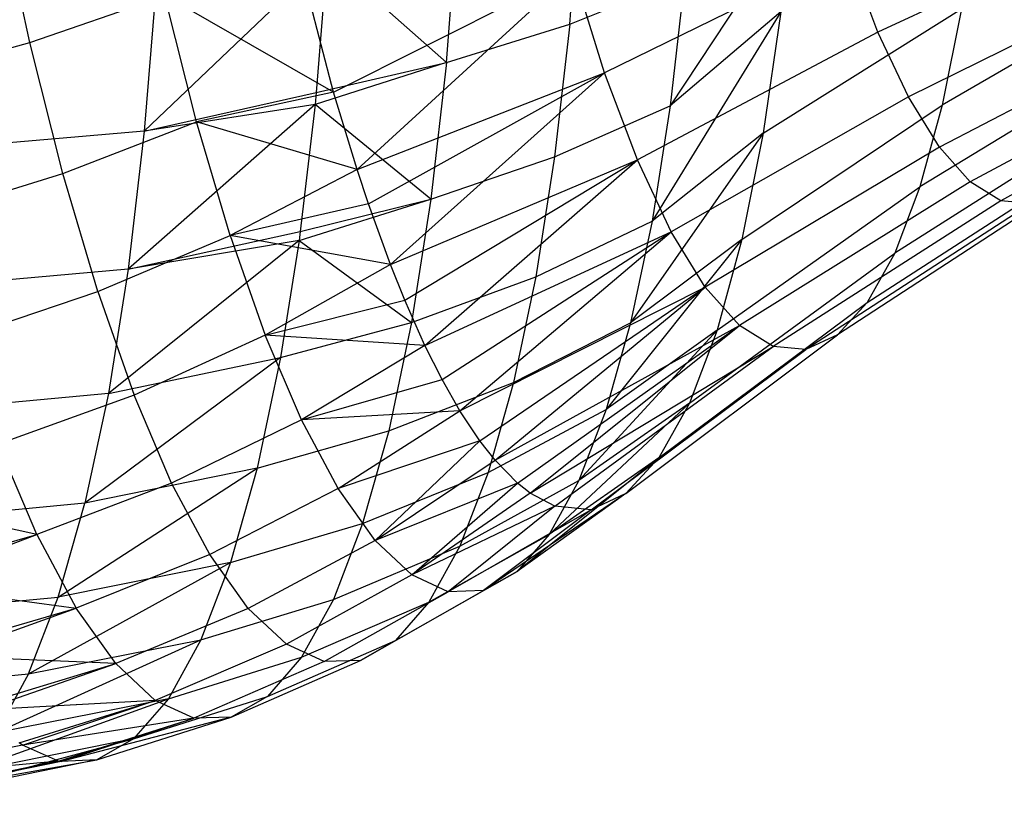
# Model space of a CAD drawing. Extents: x -11.4 to 11.4, y 1.8 to 24.6.
# Tile 142 of 199: x -2.995 to -2.444, y 18.361 to 18.795. Entities that reach past the tile are written whole.
import ezdxf

# ---------------------------------------------------------------- set-up
doc = ezdxf.new("R2010")
doc.units = 0
doc.header["$MEASUREMENT"] = 0
doc.layers.get('0').update_dxf_attribs({"color": 13, "linetype": 'CONTINUOUS'})

# ---------------------------------------------------------------- blocks, each defined once
blk = doc.blocks.new('GRUPUJ_4')
at = {"color": 0}
for p, q in [((8.71744, 16.95084, 3.57754), (8.72374, 17.03143, 3.52173)), ((8.71744, 16.95084, 3.57754), (8.72374, 17.03143, 3.52173)), ((8.41562, 16.94064, 4.99739), (8.39844, 17.02043, 5.05204)), ((8.41562, 16.94064, 4.99739), (8.39844, 17.02043, 5.05204)), ((8.64853, 16.92945, 3.54135), (8.65501, 17.01235, 3.48394)), ((8.64853, 16.92945, 3.54135), (8.65501, 17.01235, 3.48394)), ((9.02806, 17.01069, 4.71748), (8.88977, 16.94641, 4.7213)), ((9.02806, 17.01069, 4.71748), (8.88977, 16.94641, 4.7213)), ((8.84072, 17.00677, 3.66511), (8.7736, 16.90526, 3.68037)), ((8.84072, 17.00677, 3.66511), (8.7736, 16.90526, 3.68037)), ((8.58177, 16.98855, 3.45767), (8.47963, 16.89104, 3.4851)), ((8.58177, 16.98855, 3.45767), (8.47963, 16.89104, 3.4851)), ((8.58177, 16.98855, 3.45767), (8.57572, 16.91274, 3.51075)), ((8.58177, 16.98855, 3.45767), (8.57572, 16.91274, 3.51075)), ((8.64853, 16.92945, 3.54135), (8.58177, 16.98855, 3.45767)), ((8.64853, 16.92945, 3.54135), (8.58177, 16.98855, 3.45767)), ((8.87316, 16.99043, 4.78495), (8.73696, 16.92357, 4.80079)), ((8.87316, 16.99043, 4.78495), (8.73696, 16.92357, 4.80079)), ((8.88977, 16.94641, 4.7213), (8.87316, 16.99043, 4.78495)), ((8.88977, 16.94641, 4.7213), (8.87316, 16.99043, 4.78495)), ((8.58544, 16.91292, 4.89382), (8.567, 16.98344, 4.95737)), ((8.58544, 16.91292, 4.89382), (8.567, 16.98344, 4.95737)), ((8.58544, 16.91292, 4.89382), (8.71933, 16.98014, 4.8651)), ((8.58544, 16.91292, 4.89382), (8.71933, 16.98014, 4.8651)), ((8.59855, 16.86959, 4.84638), (8.71933, 16.98014, 4.8651)), ((8.59855, 16.86959, 4.84638), (8.71933, 16.98014, 4.8651)), ((8.73696, 16.92357, 4.80079), (8.71933, 16.98014, 4.8651)), ((8.73696, 16.92357, 4.80079), (8.71933, 16.98014, 4.8651)), ((8.48642, 16.97472, 3.42596), (8.47963, 16.89104, 3.4851)), ((8.48642, 16.97472, 3.42596), (8.47963, 16.89104, 3.4851)), ((8.71744, 16.95084, 3.57754), (8.78173, 16.97671, 3.61894)), ((8.71744, 16.95084, 3.57754), (8.78173, 16.97671, 3.61894)), ((8.78173, 16.97671, 3.61894), (8.7736, 16.90526, 3.68037)), ((8.78173, 16.97671, 3.61894), (8.7736, 16.90526, 3.68037)), ((9.04355, 16.97778, 4.65551), (8.90683, 16.91015, 4.65304)), ((9.04355, 16.97778, 4.65551), (8.90683, 16.91015, 4.65304)), ((9.04403, 16.97412, 3.98827), (8.92574, 16.90555, 3.92062)), ((9.04403, 16.97412, 3.98827), (8.92574, 16.90555, 3.92062)), ((8.41562, 16.94064, 4.99739), (8.49112, 16.96688, 4.98608)), ((8.41562, 16.94064, 4.99739), (8.49112, 16.96688, 4.98608)), ((8.50888, 16.89631, 4.92568), (8.49112, 16.96688, 4.98608)), ((8.58544, 16.91292, 4.89382), (8.49112, 16.96688, 4.98608)), ((8.58544, 16.91292, 4.89382), (8.49112, 16.96688, 4.98608)), ((8.50888, 16.89631, 4.92568), (8.49112, 16.96688, 4.98608)), ((8.82559, 16.89, 3.77414), (8.9365, 16.95941, 3.85257)), ((8.82559, 16.89, 3.77414), (8.9365, 16.95941, 3.85257)), ((8.9365, 16.95941, 3.85257), (8.92574, 16.90555, 3.92062)), ((8.9365, 16.95941, 3.85257), (8.92574, 16.90555, 3.92062)), ((8.83542, 16.95782, 3.70592), (8.76349, 16.84077, 3.7488)), ((8.83542, 16.95782, 3.70592), (8.76349, 16.84077, 3.7488)), ((8.83542, 16.95782, 3.70592), (8.7736, 16.90526, 3.68037)), ((8.83542, 16.95782, 3.70592), (8.7736, 16.90526, 3.68037)), ((8.83542, 16.95782, 3.70592), (8.82559, 16.89, 3.77414)), ((8.83542, 16.95782, 3.70592), (8.82559, 16.89, 3.77414)), ((8.64853, 16.92945, 3.54135), (8.71744, 16.95084, 3.57754)), ((8.64853, 16.92945, 3.54135), (8.71744, 16.95084, 3.57754)), ((8.71744, 16.95084, 3.57754), (8.70899, 16.87664, 3.64134)), ((8.71744, 16.95084, 3.57754), (8.70899, 16.87664, 3.64134)), ((9.05924, 16.95234, 4.59017), (8.92411, 16.88212, 4.58106)), ((9.05924, 16.95234, 4.59017), (8.92411, 16.88212, 4.58106)), ((8.88977, 16.94641, 4.7213), (8.75531, 16.87494, 4.73047)), ((8.88977, 16.94641, 4.7213), (8.75531, 16.87494, 4.73047)), ((8.90683, 16.91015, 4.65304), (8.88977, 16.94641, 4.7213)), ((8.90683, 16.91015, 4.65304), (8.88977, 16.94641, 4.7213)), ((8.33801, 16.91895, 5.00213), (8.41562, 16.94064, 4.99739)), ((8.33801, 16.91895, 5.00213), (8.41562, 16.94064, 4.99739)), ((8.43407, 16.86734, 4.93466), (8.41562, 16.94064, 4.99739)), ((8.43407, 16.86734, 4.93466), (8.41562, 16.94064, 4.99739)), ((9.03273, 16.93276, 4.05481), (8.91325, 16.85986, 3.99413)), ((9.03273, 16.93276, 4.05481), (8.91325, 16.85986, 3.99413)), ((9.07492, 16.93471, 4.52231), (8.94139, 16.8627, 4.5063)), ((9.07492, 16.93471, 4.52231), (8.94139, 16.8627, 4.5063)), ((8.64853, 16.92945, 3.54135), (8.57507, 16.90598, 3.51602)), ((8.64853, 16.92945, 3.54135), (8.57507, 16.90598, 3.51602)), ((8.57572, 16.91274, 3.51075), (8.64853, 16.92945, 3.54135)), ((8.57572, 16.91274, 3.51075), (8.64853, 16.92945, 3.54135)), ((8.64853, 16.92945, 3.54135), (8.63984, 16.8531, 3.60699)), ((8.64853, 16.92945, 3.54135), (8.63984, 16.8531, 3.60699)), ((9.09039, 16.92511, 4.4528), (8.95844, 16.85212, 4.42973)), ((9.09039, 16.92511, 4.4528), (8.95844, 16.85212, 4.42973)), ((8.59855, 16.86959, 4.84638), (8.73696, 16.92357, 4.80079)), ((8.59855, 16.86959, 4.84638), (8.73696, 16.92357, 4.80079)), ((8.60493, 16.85036, 4.82271), (8.73696, 16.92357, 4.80079)), ((8.60493, 16.85036, 4.82271), (8.73696, 16.92357, 4.80079)), ((8.61724, 16.81645, 4.77598), (8.73696, 16.92357, 4.80079)), ((8.61724, 16.81645, 4.77598), (8.73696, 16.92357, 4.80079)), ((8.75531, 16.87494, 4.73047), (8.73696, 16.92357, 4.80079)), ((8.75531, 16.87494, 4.73047), (8.73696, 16.92357, 4.80079)), ((8.47963, 16.89104, 3.4851), (8.57572, 16.91274, 3.51075)), ((8.47963, 16.89104, 3.4851), (8.57572, 16.91274, 3.51075)), ((8.58544, 16.91292, 4.89382), (8.50888, 16.89631, 4.92568)), ((8.58544, 16.91292, 4.89382), (8.50888, 16.89631, 4.92568)), ((8.57572, 16.91274, 3.51075), (8.57507, 16.90598, 3.51602)), ((8.57572, 16.91274, 3.51075), (8.57507, 16.90598, 3.51602)), ((8.59855, 16.86959, 4.84638), (8.58544, 16.91292, 4.89382)), ((8.59855, 16.86959, 4.84638), (8.58544, 16.91292, 4.89382)), ((8.90683, 16.91015, 4.65304), (8.77416, 16.83488, 4.65505)), ((8.90683, 16.91015, 4.65304), (8.77416, 16.83488, 4.65505)), ((8.92411, 16.88212, 4.58106), (8.90683, 16.91015, 4.65304)), ((8.92411, 16.88212, 4.58106), (8.90683, 16.91015, 4.65304)), ((8.57507, 16.90598, 3.51602), (8.47063, 16.81398, 3.55241)), ((8.57507, 16.90598, 3.51602), (8.47063, 16.81398, 3.55241)), ((8.57507, 16.90598, 3.51602), (8.47963, 16.89104, 3.4851)), ((8.57507, 16.90598, 3.51602), (8.47963, 16.89104, 3.4851)), ((8.57507, 16.90598, 3.51602), (8.56686, 16.8349, 3.57768)), ((8.57507, 16.90598, 3.51602), (8.56686, 16.8349, 3.57768)), ((8.63984, 16.8531, 3.60699), (8.57507, 16.90598, 3.51602)), ((8.63984, 16.8531, 3.60699), (8.57507, 16.90598, 3.51602)), ((8.70899, 16.87664, 3.64134), (8.7736, 16.90526, 3.68037)), ((8.70899, 16.87664, 3.64134), (8.7736, 16.90526, 3.68037)), ((8.7736, 16.90526, 3.68037), (8.76349, 16.84077, 3.7488)), ((8.7736, 16.90526, 3.68037), (8.76349, 16.84077, 3.7488)), ((8.81369, 16.83043, 3.84939), (8.92574, 16.90555, 3.92062)), ((8.81369, 16.83043, 3.84939), (8.92574, 16.90555, 3.92062)), ((8.92574, 16.90555, 3.92062), (8.91325, 16.85986, 3.99413)), ((8.92574, 16.90555, 3.92062), (8.91325, 16.85986, 3.99413)), ((9.02, 16.89935, 4.12542), (8.89919, 16.82295, 4.07215)), ((9.02, 16.89935, 4.12542), (8.89919, 16.82295, 4.07215)), ((8.43407, 16.86734, 4.93466), (8.50888, 16.89631, 4.92568)), ((8.43407, 16.86734, 4.93466), (8.50888, 16.89631, 4.92568)), ((8.52768, 16.83279, 4.85817), (8.50888, 16.89631, 4.92568)), ((8.59855, 16.86959, 4.84638), (8.50888, 16.89631, 4.92568)), ((8.52768, 16.83279, 4.85817), (8.50888, 16.89631, 4.92568)), ((8.59855, 16.86959, 4.84638), (8.50888, 16.89631, 4.92568)), ((8.47963, 16.89104, 3.4851), (8.38125, 16.88247, 3.46192)), ((8.47963, 16.89104, 3.4851), (8.38125, 16.88247, 3.46192)), ((8.47963, 16.89104, 3.4851), (8.47063, 16.81398, 3.55241)), ((8.47963, 16.89104, 3.4851), (8.47063, 16.81398, 3.55241)), ((8.82559, 16.89, 3.77414), (8.75152, 16.78396, 3.82347)), ((8.82559, 16.89, 3.77414), (8.75152, 16.78396, 3.82347)), ((8.82559, 16.89, 3.77414), (8.76349, 16.84077, 3.7488)), ((8.82559, 16.89, 3.77414), (8.76349, 16.84077, 3.7488)), ((8.82559, 16.89, 3.77414), (8.81369, 16.83043, 3.84939)), ((8.82559, 16.89, 3.77414), (8.81369, 16.83043, 3.84939)), ((8.92411, 16.88212, 4.58106), (8.79325, 16.80392, 4.57553)), ((8.92411, 16.88212, 4.58106), (8.79325, 16.80392, 4.57553)), ((8.94139, 16.8627, 4.5063), (8.92411, 16.88212, 4.58106)), ((8.94139, 16.8627, 4.5063), (8.92411, 16.88212, 4.58106)), ((8.63984, 16.8531, 3.60699), (8.70899, 16.87664, 3.64134)), ((8.63984, 16.8531, 3.60699), (8.70899, 16.87664, 3.64134)), ((8.70899, 16.87664, 3.64134), (8.6985, 16.80966, 3.71241)), ((8.70899, 16.87664, 3.64134), (8.6985, 16.80966, 3.71241)), ((8.61724, 16.81645, 4.77598), (8.75531, 16.87494, 4.73047)), ((8.61724, 16.81645, 4.77598), (8.75531, 16.87494, 4.73047)), ((8.62523, 16.79658, 4.74494), (8.75531, 16.87494, 4.73047)), ((8.62523, 16.79658, 4.74494), (8.75531, 16.87494, 4.73047)), ((8.63648, 16.77134, 4.70034), (8.75531, 16.87494, 4.73047)), ((8.63648, 16.77134, 4.70034), (8.75531, 16.87494, 4.73047)), ((8.77416, 16.83488, 4.65505), (8.75531, 16.87494, 4.73047)), ((8.77416, 16.83488, 4.65505), (8.75531, 16.87494, 4.73047)), ((8.88374, 16.79528, 4.15365), (9.00602, 16.8743, 4.1992)), ((8.88374, 16.79528, 4.15365), (9.00602, 16.8743, 4.1992)), ((8.357, 16.84354, 4.93759), (8.43407, 16.86734, 4.93466)), ((8.357, 16.84354, 4.93759), (8.43407, 16.86734, 4.93466)), ((8.45359, 16.80138, 4.86455), (8.43407, 16.86734, 4.93466)), ((8.45359, 16.80138, 4.86455), (8.43407, 16.86734, 4.93466)), ((8.59855, 16.86959, 4.84638), (8.52768, 16.83279, 4.85817)), ((8.59855, 16.86959, 4.84638), (8.52768, 16.83279, 4.85817)), ((8.60493, 16.85036, 4.82271), (8.59855, 16.86959, 4.84638)), ((8.60493, 16.85036, 4.82271), (8.59855, 16.86959, 4.84638)), ((8.79988, 16.77991, 3.93068), (8.91325, 16.85986, 3.99413)), ((8.79988, 16.77991, 3.93068), (8.91325, 16.85986, 3.99413)), ((8.94139, 16.8627, 4.5063), (8.81234, 16.78246, 4.49293)), ((8.94139, 16.8627, 4.5063), (8.81234, 16.78246, 4.49293)), ((8.91325, 16.85986, 3.99413), (8.89919, 16.82295, 4.07215)), ((8.91325, 16.85986, 3.99413), (8.89919, 16.82295, 4.07215)), ((8.95844, 16.85212, 4.42973), (8.94139, 16.8627, 4.5063)), ((8.95844, 16.85212, 4.42973), (8.94139, 16.8627, 4.5063)), ((8.99097, 16.85796, 4.27517), (8.86711, 16.77723, 4.23759)), ((8.99097, 16.85796, 4.27517), (8.86711, 16.77723, 4.23759)), ((8.60493, 16.85036, 4.82271), (8.52768, 16.83279, 4.85817)), ((8.60493, 16.85036, 4.82271), (8.52768, 16.83279, 4.85817)), ((8.56619, 16.82997, 3.58242), (8.63984, 16.8531, 3.60699)), ((8.56619, 16.82997, 3.58242), (8.63984, 16.8531, 3.60699)), ((8.56686, 16.8349, 3.57768), (8.63984, 16.8531, 3.60699)), ((8.56686, 16.8349, 3.57768), (8.63984, 16.8531, 3.60699)), ((8.61724, 16.81645, 4.77598), (8.60493, 16.85036, 4.82271)), ((8.61724, 16.81645, 4.77598), (8.60493, 16.85036, 4.82271)), ((8.63984, 16.8531, 3.60699), (8.62904, 16.78419, 3.68011)), ((8.63984, 16.8531, 3.60699), (8.62904, 16.78419, 3.68011)), ((8.95844, 16.85212, 4.42973), (8.83118, 16.77077, 4.40834)), ((8.95844, 16.85212, 4.42973), (8.83118, 16.77077, 4.40834)), ((8.97504, 16.85054, 4.35235), (8.84951, 16.76902, 4.32285)), ((8.97504, 16.85054, 4.35235), (8.84951, 16.76902, 4.32285)), ((8.97504, 16.85054, 4.35235), (8.95844, 16.85212, 4.42973)), ((8.97504, 16.85054, 4.35235), (8.95844, 16.85212, 4.42973)), ((8.6985, 16.80966, 3.71241), (8.76349, 16.84077, 3.7488)), ((8.6985, 16.80966, 3.71241), (8.76349, 16.84077, 3.7488)), ((8.76349, 16.84077, 3.7488), (8.75152, 16.78396, 3.82347)), ((8.76349, 16.84077, 3.7488), (8.75152, 16.78396, 3.82347)), ((8.45359, 16.80138, 4.86455), (8.52768, 16.83279, 4.85817)), ((8.45359, 16.80138, 4.86455), (8.52768, 16.83279, 4.85817)), ((8.47063, 16.81398, 3.55241), (8.56686, 16.8349, 3.57768)), ((8.47063, 16.81398, 3.55241), (8.56686, 16.8349, 3.57768)), ((8.61724, 16.81645, 4.77598), (8.52768, 16.83279, 4.85817)), ((8.52768, 16.83279, 4.85817), (8.54728, 16.77705, 4.78432)), ((8.52768, 16.83279, 4.85817), (8.54728, 16.77705, 4.78432)), ((8.61724, 16.81645, 4.77598), (8.52768, 16.83279, 4.85817)), ((8.56686, 16.8349, 3.57768), (8.56619, 16.82997, 3.58242)), ((8.56686, 16.8349, 3.57768), (8.56619, 16.82997, 3.58242)), ((8.63648, 16.77134, 4.70034), (8.77416, 16.83488, 4.65505)), ((8.63648, 16.77134, 4.70034), (8.77416, 16.83488, 4.65505)), ((8.64607, 16.75228, 4.66155), (8.77416, 16.83488, 4.65505)), ((8.64607, 16.75228, 4.66155), (8.77416, 16.83488, 4.65505)), ((8.65608, 16.73475, 4.62031), (8.77416, 16.83488, 4.65505)), ((8.65608, 16.73475, 4.62031), (8.77416, 16.83488, 4.65505)), ((8.79325, 16.80392, 4.57553), (8.77416, 16.83488, 4.65505)), ((8.79325, 16.80392, 4.57553), (8.77416, 16.83488, 4.65505)), ((8.56619, 16.82997, 3.58242), (8.45954, 16.74442, 3.62714)), ((8.56619, 16.82997, 3.58242), (8.45954, 16.74442, 3.62714)), ((8.56619, 16.82997, 3.58242), (8.47063, 16.81398, 3.55241)), ((8.56619, 16.82997, 3.58242), (8.47063, 16.81398, 3.55241)), ((8.56619, 16.82997, 3.58242), (8.55585, 16.76463, 3.65224)), ((8.56619, 16.82997, 3.58242), (8.55585, 16.76463, 3.65224)), ((8.56619, 16.82997, 3.58242), (8.62904, 16.78419, 3.68011)), ((8.56619, 16.82997, 3.58242), (8.62904, 16.78419, 3.68011)), ((8.81369, 16.83043, 3.84939), (8.73783, 16.73548, 3.90351)), ((8.81369, 16.83043, 3.84939), (8.73783, 16.73548, 3.90351)), ((8.81369, 16.83043, 3.84939), (8.75152, 16.78396, 3.82347)), ((8.81369, 16.83043, 3.84939), (8.75152, 16.78396, 3.82347)), ((8.81369, 16.83043, 3.84939), (8.79988, 16.77991, 3.93068)), ((8.81369, 16.83043, 3.84939), (8.79988, 16.77991, 3.93068)), ((8.78433, 16.73909, 4.01695), (8.89919, 16.82295, 4.07215)), ((8.78433, 16.73909, 4.01695), (8.89919, 16.82295, 4.07215)), ((8.89919, 16.82295, 4.07215), (8.88374, 16.79528, 4.15365)), ((8.89919, 16.82295, 4.07215), (8.88374, 16.79528, 4.15365)), ((8.61724, 16.81645, 4.77598), (8.54728, 16.77705, 4.78432)), ((8.61724, 16.81645, 4.77598), (8.54728, 16.77705, 4.78432)), ((8.62523, 16.79658, 4.74494), (8.61724, 16.81645, 4.77598)), ((8.62523, 16.79658, 4.74494), (8.61724, 16.81645, 4.77598)), ((8.47063, 16.81398, 3.55241), (8.37223, 16.8052, 3.52942)), ((8.47063, 16.81398, 3.55241), (8.37223, 16.8052, 3.52942)), ((8.47063, 16.81398, 3.55241), (8.45954, 16.74442, 3.62714)), ((8.47063, 16.81398, 3.55241), (8.45954, 16.74442, 3.62714)), ((8.62904, 16.78419, 3.68011), (8.6985, 16.80966, 3.71241)), ((8.62904, 16.78419, 3.68011), (8.6985, 16.80966, 3.71241)), ((8.6985, 16.80966, 3.71241), (8.68607, 16.75066, 3.78995)), ((8.6985, 16.80966, 3.71241), (8.68607, 16.75066, 3.78995)), ((8.37708, 16.77567, 4.86545), (8.45359, 16.80138, 4.86455)), ((8.37708, 16.77567, 4.86545), (8.45359, 16.80138, 4.86455)), ((8.45359, 16.80138, 4.86455), (8.47395, 16.74349, 4.78785)), ((8.45359, 16.80138, 4.86455), (8.47395, 16.74349, 4.78785)), ((8.65608, 16.73475, 4.62031), (8.79325, 16.80392, 4.57553)), ((8.65608, 16.73475, 4.62031), (8.79325, 16.80392, 4.57553)), ((8.66719, 16.71804, 4.57361), (8.79325, 16.80392, 4.57553)), ((8.66719, 16.71804, 4.57361), (8.79325, 16.80392, 4.57553)), ((8.67579, 16.7071, 4.5368), (8.79325, 16.80392, 4.57553)), ((8.67579, 16.7071, 4.5368), (8.79325, 16.80392, 4.57553)), ((8.81234, 16.78246, 4.49293), (8.79325, 16.80392, 4.57553)), ((8.81234, 16.78246, 4.49293), (8.79325, 16.80392, 4.57553)), ((8.54728, 16.77705, 4.78432), (8.62523, 16.79658, 4.74494)), ((8.54728, 16.77705, 4.78432), (8.62523, 16.79658, 4.74494)), ((8.63648, 16.77134, 4.70034), (8.62523, 16.79658, 4.74494)), ((8.63648, 16.77134, 4.70034), (8.62523, 16.79658, 4.74494)), ((8.76725, 16.70849, 4.10708), (8.88374, 16.79528, 4.15365)), ((8.76725, 16.70849, 4.10708), (8.88374, 16.79528, 4.15365)), ((8.88374, 16.79528, 4.15365), (8.86711, 16.77723, 4.23759)), ((8.88374, 16.79528, 4.15365), (8.86711, 16.77723, 4.23759)), ((8.55585, 16.76463, 3.65224), (8.62904, 16.78419, 3.68011)), ((8.55585, 16.76463, 3.65224), (8.62904, 16.78419, 3.68011)), ((8.62904, 16.78419, 3.68011), (8.61625, 16.7235, 3.75989)), ((8.62904, 16.78419, 3.68011), (8.61625, 16.7235, 3.75989)), ((8.67579, 16.7071, 4.5368), (8.81234, 16.78246, 4.49293)), ((8.67579, 16.7071, 4.5368), (8.81234, 16.78246, 4.49293)), ((8.68607, 16.75066, 3.78995), (8.75152, 16.78396, 3.82347)), ((8.68607, 16.75066, 3.78995), (8.75152, 16.78396, 3.82347)), ((8.68829, 16.69431, 4.48227), (8.81234, 16.78246, 4.49293)), ((8.68829, 16.69431, 4.48227), (8.81234, 16.78246, 4.49293)), ((8.6954, 16.68871, 4.45074), (8.81234, 16.78246, 4.49293)), ((8.6954, 16.68871, 4.45074), (8.81234, 16.78246, 4.49293)), ((8.75152, 16.78396, 3.82347), (8.73783, 16.73548, 3.90351)), ((8.75152, 16.78396, 3.82347), (8.73783, 16.73548, 3.90351)), ((8.83118, 16.77077, 4.40834), (8.81234, 16.78246, 4.49293)), ((8.83118, 16.77077, 4.40834), (8.81234, 16.78246, 4.49293)), ((8.54728, 16.77705, 4.78432), (8.47395, 16.74349, 4.78785)), ((8.54728, 16.77705, 4.78432), (8.47395, 16.74349, 4.78785)), ((8.56747, 16.72972, 4.70496), (8.54728, 16.77705, 4.78432)), ((8.56747, 16.72972, 4.70496), (8.54728, 16.77705, 4.78432)), ((8.63648, 16.77134, 4.70034), (8.54728, 16.77705, 4.78432)), ((8.63648, 16.77134, 4.70034), (8.54728, 16.77705, 4.78432)), ((8.79988, 16.77991, 3.93068), (8.72257, 16.69589, 3.98804)), ((8.79988, 16.77991, 3.93068), (8.72257, 16.69589, 3.98804)), ((8.79988, 16.77991, 3.93068), (8.73783, 16.73548, 3.90351)), ((8.79988, 16.77991, 3.93068), (8.73783, 16.73548, 3.90351)), ((8.74886, 16.68853, 4.1999), (8.86711, 16.77723, 4.23759)), ((8.74886, 16.68853, 4.1999), (8.86711, 16.77723, 4.23759)), ((8.79988, 16.77991, 3.93068), (8.78433, 16.73909, 4.01695)), ((8.79988, 16.77991, 3.93068), (8.78433, 16.73909, 4.01695)), ((8.86711, 16.77723, 4.23759), (8.84951, 16.76902, 4.32285)), ((8.86711, 16.77723, 4.23759), (8.84951, 16.76902, 4.32285)), ((8.63648, 16.77134, 4.70034), (8.56747, 16.72972, 4.70496)), ((8.63648, 16.77134, 4.70034), (8.56747, 16.72972, 4.70496)), ((8.64607, 16.75228, 4.66155), (8.63648, 16.77134, 4.70034)), ((8.64607, 16.75228, 4.66155), (8.63648, 16.77134, 4.70034)), ((8.6954, 16.68871, 4.45074), (8.83118, 16.77077, 4.40834)), ((8.6954, 16.68871, 4.45074), (8.83118, 16.77077, 4.40834)), ((8.70912, 16.68139, 4.38872), (8.83118, 16.77077, 4.40834)), ((8.70912, 16.68139, 4.38872), (8.83118, 16.77077, 4.40834)), ((8.7294, 16.67946, 4.29419), (8.84951, 16.76902, 4.32285)), ((8.7294, 16.67946, 4.29419), (8.84951, 16.76902, 4.32285)), ((8.84951, 16.76902, 4.32285), (8.83118, 16.77077, 4.40834)), ((8.84951, 16.76902, 4.32285), (8.83118, 16.77077, 4.40834)), ((8.55585, 16.76463, 3.65224), (8.44646, 16.68309, 3.70849)), ((8.55585, 16.76463, 3.65224), (8.44646, 16.68309, 3.70849)), ((8.45954, 16.74442, 3.62714), (8.55585, 16.76463, 3.65224)), ((8.45954, 16.74442, 3.62714), (8.55585, 16.76463, 3.65224)), ((8.55585, 16.76463, 3.65224), (8.54281, 16.70275, 3.73359)), ((8.55585, 16.76463, 3.65224), (8.54281, 16.70275, 3.73359)), ((8.56747, 16.72972, 4.70496), (8.64607, 16.75228, 4.66155)), ((8.56747, 16.72972, 4.70496), (8.64607, 16.75228, 4.66155)), ((8.61625, 16.7235, 3.75989), (8.68607, 16.75066, 3.78995)), ((8.61625, 16.7235, 3.75989), (8.68607, 16.75066, 3.78995)), ((8.65608, 16.73475, 4.62031), (8.64607, 16.75228, 4.66155)), ((8.65608, 16.73475, 4.62031), (8.64607, 16.75228, 4.66155)), ((8.68607, 16.75066, 3.78995), (8.67185, 16.70032, 3.87309)), ((8.68607, 16.75066, 3.78995), (8.67185, 16.70032, 3.87309)), ((8.45954, 16.74442, 3.62714), (8.36111, 16.73543, 3.60437)), ((8.45954, 16.74442, 3.62714), (8.36111, 16.73543, 3.60437)), ((8.47395, 16.74349, 4.78785), (8.39802, 16.71612, 4.78654)), ((8.47395, 16.74349, 4.78785), (8.39802, 16.71612, 4.78654)), ((8.45954, 16.74442, 3.62714), (8.44646, 16.68309, 3.70849)), ((8.45954, 16.74442, 3.62714), (8.44646, 16.68309, 3.70849)), ((8.49492, 16.69434, 4.70544), (8.47395, 16.74349, 4.78785)), ((8.49492, 16.69434, 4.70544), (8.47395, 16.74349, 4.78785)), ((8.78433, 16.73909, 4.01695), (8.70591, 16.66562, 4.07608)), ((8.78433, 16.73909, 4.01695), (8.70591, 16.66562, 4.07608)), ((8.78433, 16.73909, 4.01695), (8.72257, 16.69589, 3.98804)), ((8.78433, 16.73909, 4.01695), (8.72257, 16.69589, 3.98804)), ((8.78433, 16.73909, 4.01695), (8.76725, 16.70849, 4.10708)), ((8.78433, 16.73909, 4.01695), (8.76725, 16.70849, 4.10708)), ((8.65608, 16.73475, 4.62031), (8.56747, 16.72972, 4.70496)), ((8.65608, 16.73475, 4.62031), (8.56747, 16.72972, 4.70496)), ((8.58802, 16.69134, 4.62101), (8.65608, 16.73475, 4.62031)), ((8.58802, 16.69134, 4.62101), (8.65608, 16.73475, 4.62031)), ((8.66719, 16.71804, 4.57361), (8.65608, 16.73475, 4.62031)), ((8.66719, 16.71804, 4.57361), (8.65608, 16.73475, 4.62031)), ((8.67185, 16.70032, 3.87309), (8.73783, 16.73548, 3.90351)), ((8.67185, 16.70032, 3.87309), (8.73783, 16.73548, 3.90351)), ((8.73783, 16.73548, 3.90351), (8.72257, 16.69589, 3.98804)), ((8.73783, 16.73548, 3.90351), (8.72257, 16.69589, 3.98804)), ((8.56747, 16.72972, 4.70496), (8.49492, 16.69434, 4.70544)), ((8.56747, 16.72972, 4.70496), (8.49492, 16.69434, 4.70544)), ((8.58802, 16.69134, 4.62101), (8.56747, 16.72972, 4.70496)), ((8.58802, 16.69134, 4.62101), (8.56747, 16.72972, 4.70496)), ((8.54281, 16.70275, 3.73359), (8.61625, 16.7235, 3.75989)), ((8.54281, 16.70275, 3.73359), (8.61625, 16.7235, 3.75989)), ((8.61625, 16.7235, 3.75989), (8.60162, 16.6717, 3.84542)), ((8.61625, 16.7235, 3.75989), (8.60162, 16.6717, 3.84542)), ((8.4196, 16.66555, 4.70176), (8.39802, 16.71612, 4.78654)), ((8.4196, 16.66555, 4.70176), (8.39802, 16.71612, 4.78654)), ((8.66719, 16.71804, 4.57361), (8.58802, 16.69134, 4.62101)), ((8.66719, 16.71804, 4.57361), (8.58802, 16.69134, 4.62101)), ((8.66719, 16.71804, 4.57361), (8.6087, 16.66234, 4.53339)), ((8.66719, 16.71804, 4.57361), (8.6087, 16.66234, 4.53339)), ((8.67579, 16.7071, 4.5368), (8.66719, 16.71804, 4.57361)), ((8.67579, 16.7071, 4.5368), (8.66719, 16.71804, 4.57361)), ((8.6087, 16.66234, 4.53339), (8.67579, 16.7071, 4.5368)), ((8.6087, 16.66234, 4.53339), (8.67579, 16.7071, 4.5368)), ((8.68829, 16.69431, 4.48227), (8.67579, 16.7071, 4.5368)), ((8.68829, 16.69431, 4.48227), (8.67579, 16.7071, 4.5368)), ((8.76725, 16.70849, 4.10708), (8.68804, 16.64503, 4.16664)), ((8.76725, 16.70849, 4.10708), (8.68804, 16.64503, 4.16664)), ((8.76725, 16.70849, 4.10708), (8.70591, 16.66562, 4.07608)), ((8.76725, 16.70849, 4.10708), (8.70591, 16.66562, 4.07608)), ((8.76725, 16.70849, 4.10708), (8.74886, 16.68853, 4.1999)), ((8.76725, 16.70849, 4.10708), (8.74886, 16.68853, 4.1999)), ((8.43155, 16.63069, 3.79554), (8.54281, 16.70275, 3.73359)), ((8.43155, 16.63069, 3.79554), (8.54281, 16.70275, 3.73359)), ((8.54281, 16.70275, 3.73359), (8.44646, 16.68309, 3.70849)), ((8.54281, 16.70275, 3.73359), (8.44646, 16.68309, 3.70849)), ((8.54281, 16.70275, 3.73359), (8.5279, 16.64993, 3.8208)), ((8.54281, 16.70275, 3.73359), (8.5279, 16.64993, 3.8208)), ((8.60162, 16.6717, 3.84542), (8.67185, 16.70032, 3.87309)), ((8.60162, 16.6717, 3.84542), (8.67185, 16.70032, 3.87309)), ((8.67185, 16.70032, 3.87309), (8.656, 16.6592, 3.96087)), ((8.67185, 16.70032, 3.87309), (8.656, 16.6592, 3.96087)), ((8.49492, 16.69434, 4.70544), (8.4196, 16.66555, 4.70176)), ((8.49492, 16.69434, 4.70544), (8.4196, 16.66555, 4.70176)), ((8.51626, 16.65447, 4.61824), (8.49492, 16.69434, 4.70544)), ((8.51626, 16.65447, 4.61824), (8.49492, 16.69434, 4.70544)), ((8.68829, 16.69431, 4.48227), (8.6087, 16.66234, 4.53339)), ((8.68829, 16.69431, 4.48227), (8.6087, 16.66234, 4.53339)), ((8.62927, 16.64304, 4.44312), (8.68829, 16.69431, 4.48227)), ((8.62927, 16.64304, 4.44312), (8.68829, 16.69431, 4.48227)), ((8.656, 16.6592, 3.96087), (8.72257, 16.69589, 3.98804)), ((8.656, 16.6592, 3.96087), (8.72257, 16.69589, 3.98804)), ((8.6954, 16.68871, 4.45074), (8.68829, 16.69431, 4.48227)), ((8.6954, 16.68871, 4.45074), (8.68829, 16.69431, 4.48227)), ((8.72257, 16.69589, 3.98804), (8.70591, 16.66562, 4.07608)), ((8.72257, 16.69589, 3.98804), (8.70591, 16.66562, 4.07608)), ((8.58802, 16.69134, 4.62101), (8.51626, 16.65447, 4.61824)), ((8.58802, 16.69134, 4.62101), (8.51626, 16.65447, 4.61824)), ((8.6087, 16.66234, 4.53339), (8.58802, 16.69134, 4.62101)), ((8.6087, 16.66234, 4.53339), (8.58802, 16.69134, 4.62101)), ((8.6954, 16.68871, 4.45074), (8.62927, 16.64304, 4.44312)), ((8.6954, 16.68871, 4.45074), (8.62927, 16.64304, 4.44312)), ((8.74886, 16.68853, 4.1999), (8.66917, 16.63434, 4.2587)), ((8.74886, 16.68853, 4.1999), (8.66917, 16.63434, 4.2587)), ((8.74886, 16.68853, 4.1999), (8.68804, 16.64503, 4.16664)), ((8.74886, 16.68853, 4.1999), (8.68804, 16.64503, 4.16664)), ((8.70912, 16.68139, 4.38872), (8.6954, 16.68871, 4.45074)), ((8.70912, 16.68139, 4.38872), (8.6954, 16.68871, 4.45074)), ((8.74886, 16.68853, 4.1999), (8.7294, 16.67946, 4.29419)), ((8.74886, 16.68853, 4.1999), (8.7294, 16.67946, 4.29419)), ((8.4196, 16.66555, 4.70176), (8.32356, 16.68689, 4.7678)), ((8.4196, 16.66555, 4.70176), (8.32356, 16.68689, 4.7678)), ((8.44646, 16.68309, 3.70849), (8.34799, 16.67394, 3.68594)), ((8.44646, 16.68309, 3.70849), (8.34799, 16.67394, 3.68594)), ((8.43155, 16.63069, 3.79554), (8.44646, 16.68309, 3.70849)), ((8.43155, 16.63069, 3.79554), (8.44646, 16.68309, 3.70849)), ((8.70912, 16.68139, 4.38872), (8.62927, 16.64304, 4.44312)), ((8.70912, 16.68139, 4.38872), (8.62927, 16.64304, 4.44312)), ((8.70912, 16.68139, 4.38872), (8.64951, 16.63367, 4.35121)), ((8.70912, 16.68139, 4.38872), (8.64951, 16.63367, 4.35121)), ((8.7294, 16.67946, 4.29419), (8.64951, 16.63367, 4.35121)), ((8.7294, 16.67946, 4.29419), (8.64951, 16.63367, 4.35121)), ((8.7294, 16.67946, 4.29419), (8.66917, 16.63434, 4.2587)), ((8.7294, 16.67946, 4.29419), (8.66917, 16.63434, 4.2587)), ((8.7294, 16.67946, 4.29419), (8.70912, 16.68139, 4.38872)), ((8.7294, 16.67946, 4.29419), (8.70912, 16.68139, 4.38872)), ((8.5279, 16.64993, 3.8208), (8.60162, 16.6717, 3.84542)), ((8.5279, 16.64993, 3.8208), (8.60162, 16.6717, 3.84542)), ((8.60162, 16.6717, 3.84542), (8.58532, 16.62939, 3.93573)), ((8.60162, 16.6717, 3.84542), (8.58532, 16.62939, 3.93573)), ((8.34229, 16.64366, 4.69396), (8.4196, 16.66555, 4.70176)), ((8.34229, 16.64366, 4.69396), (8.4196, 16.66555, 4.70176)), ((8.34526, 16.63751, 4.68203), (8.4196, 16.66555, 4.70176)), ((8.34526, 16.63751, 4.68203), (8.4196, 16.66555, 4.70176)), ((8.4196, 16.66555, 4.70176), (8.44155, 16.62453, 4.61205)), ((8.4196, 16.66555, 4.70176), (8.44155, 16.62453, 4.61205)), ((8.6087, 16.66234, 4.53339), (8.53774, 16.62435, 4.52725)), ((8.6087, 16.66234, 4.53339), (8.53774, 16.62435, 4.52725)), ((8.62927, 16.64304, 4.44312), (8.6087, 16.66234, 4.53339)), ((8.62927, 16.64304, 4.44312), (8.6087, 16.66234, 4.53339)), ((8.6387, 16.62776, 4.05231), (8.70591, 16.66562, 4.07608)), ((8.6387, 16.62776, 4.05231), (8.70591, 16.66562, 4.07608)), ((8.70591, 16.66562, 4.07608), (8.68804, 16.64503, 4.16664)), ((8.70591, 16.66562, 4.07608), (8.68804, 16.64503, 4.16664)), ((8.58532, 16.62939, 3.93573), (8.656, 16.6592, 3.96087)), ((8.58532, 16.62939, 3.93573), (8.656, 16.6592, 3.96087)), ((8.656, 16.6592, 3.96087), (8.6387, 16.62776, 4.05231)), ((8.656, 16.6592, 3.96087), (8.6387, 16.62776, 4.05231)), ((8.41496, 16.58777, 3.88737), (8.5279, 16.64993, 3.8208)), ((8.41496, 16.58777, 3.88737), (8.5279, 16.64993, 3.8208)), ((8.5279, 16.64993, 3.8208), (8.43155, 16.63069, 3.79554)), ((8.5279, 16.64993, 3.8208), (8.43155, 16.63069, 3.79554)), ((8.51626, 16.65447, 4.61824), (8.44155, 16.62453, 4.61205)), ((8.51626, 16.65447, 4.61824), (8.44155, 16.62453, 4.61205)), ((8.5279, 16.64993, 3.8208), (8.51127, 16.60679, 3.91288)), ((8.5279, 16.64993, 3.8208), (8.51127, 16.60679, 3.91288)), ((8.53774, 16.62435, 4.52725), (8.51626, 16.65447, 4.61824)), ((8.53774, 16.62435, 4.52725), (8.51626, 16.65447, 4.61824)), ((8.62014, 16.60637, 4.14636), (8.68804, 16.64503, 4.16664)), ((8.62014, 16.60637, 4.14636), (8.68804, 16.64503, 4.16664)), ((8.68804, 16.64503, 4.16664), (8.66917, 16.63434, 4.2587)), ((8.68804, 16.64503, 4.16664), (8.66917, 16.63434, 4.2587)), ((8.62927, 16.64304, 4.44312), (8.55911, 16.60431, 4.4335)), ((8.62927, 16.64304, 4.44312), (8.55911, 16.60431, 4.4335)), ((8.64951, 16.63367, 4.35121), (8.62927, 16.64304, 4.44312)), ((8.64951, 16.63367, 4.35121), (8.62927, 16.64304, 4.44312)), ((8.34526, 16.63751, 4.68203), (8.44155, 16.62453, 4.61205)), ((8.34526, 16.63751, 4.68203), (8.44155, 16.62453, 4.61205)), ((8.58012, 16.59458, 4.33804), (8.64951, 16.63367, 4.35121)), ((8.58012, 16.59458, 4.33804), (8.64951, 16.63367, 4.35121)), ((8.60054, 16.59527, 4.24197), (8.66917, 16.63434, 4.2587)), ((8.60054, 16.59527, 4.24197), (8.66917, 16.63434, 4.2587)), ((8.66917, 16.63434, 4.2587), (8.64951, 16.63367, 4.35121)), ((8.66917, 16.63434, 4.2587), (8.64951, 16.63367, 4.35121)), ((8.33304, 16.62138, 3.77324), (8.43155, 16.63069, 3.79554)), ((8.33304, 16.62138, 3.77324), (8.43155, 16.63069, 3.79554)), ((8.41496, 16.58777, 3.88737), (8.43155, 16.63069, 3.79554)), ((8.41496, 16.58777, 3.88737), (8.43155, 16.63069, 3.79554)), ((8.51127, 16.60679, 3.91288), (8.58532, 16.62939, 3.93573)), ((8.51127, 16.60679, 3.91288), (8.58532, 16.62939, 3.93573)), ((8.58532, 16.62939, 3.93573), (8.56752, 16.59706, 4.0298)), ((8.58532, 16.62939, 3.93573), (8.56752, 16.59706, 4.0298)), ((8.36468, 16.60184, 4.60249), (8.44155, 16.62453, 4.61205)), ((8.36468, 16.60184, 4.60249), (8.44155, 16.62453, 4.61205)), ((8.36731, 16.59762, 4.59153), (8.44155, 16.62453, 4.61205)), ((8.36731, 16.59762, 4.59153), (8.44155, 16.62453, 4.61205)), ((8.46365, 16.59354, 4.51843), (8.44155, 16.62453, 4.61205)), ((8.46365, 16.59354, 4.51843), (8.44155, 16.62453, 4.61205)), ((8.53774, 16.62435, 4.52725), (8.46365, 16.59354, 4.51843)), ((8.53774, 16.62435, 4.52725), (8.46365, 16.59354, 4.51843)), ((8.55911, 16.60431, 4.4335), (8.53774, 16.62435, 4.52725)), ((8.55911, 16.60431, 4.4335), (8.53774, 16.62435, 4.52725)), ((8.56752, 16.59706, 4.0298), (8.6387, 16.62776, 4.05231)), ((8.56752, 16.59706, 4.0298), (8.6387, 16.62776, 4.05231)), ((8.6387, 16.62776, 4.05231), (8.62014, 16.60637, 4.14636)), ((8.6387, 16.62776, 4.05231), (8.62014, 16.60637, 4.14636)), ((8.39688, 16.55482, 3.98295), (8.51127, 16.60679, 3.91288)), ((8.39688, 16.55482, 3.98295), (8.51127, 16.60679, 3.91288)), ((8.41496, 16.58777, 3.88737), (8.51127, 16.60679, 3.91288)), ((8.41496, 16.58777, 3.88737), (8.51127, 16.60679, 3.91288)), ((8.51127, 16.60679, 3.91288), (8.49312, 16.57382, 4.0088)), ((8.51127, 16.60679, 3.91288), (8.49312, 16.57382, 4.0088)), ((8.54843, 16.57505, 4.12657), (8.62014, 16.60637, 4.14636)), ((8.54843, 16.57505, 4.12657), (8.62014, 16.60637, 4.14636)), ((8.62014, 16.60637, 4.14636), (8.60054, 16.59527, 4.24197)), ((8.62014, 16.60637, 4.14636), (8.60054, 16.59527, 4.24197)), ((8.55911, 16.60431, 4.4335), (8.48563, 16.57293, 4.42198)), ((8.55911, 16.60431, 4.4335), (8.48563, 16.57293, 4.42198)), ((8.58012, 16.59458, 4.33804), (8.55911, 16.60431, 4.4335)), ((8.58012, 16.59458, 4.33804), (8.55911, 16.60431, 4.4335)), ((8.46365, 16.59354, 4.51843), (8.36731, 16.59762, 4.59153)), ((8.46365, 16.59354, 4.51843), (8.36731, 16.59762, 4.59153)), ((8.49312, 16.57382, 4.0088), (8.56752, 16.59706, 4.0298)), ((8.49312, 16.57382, 4.0088), (8.56752, 16.59706, 4.0298)), ((8.52826, 16.56363, 4.22493), (8.60054, 16.59527, 4.24197)), ((8.52826, 16.56363, 4.22493), (8.60054, 16.59527, 4.24197)), ((8.56752, 16.59706, 4.0298), (8.54843, 16.57505, 4.12657)), ((8.56752, 16.59706, 4.0298), (8.54843, 16.57505, 4.12657)), ((8.60054, 16.59527, 4.24197), (8.58012, 16.59458, 4.33804)), ((8.60054, 16.59527, 4.24197), (8.58012, 16.59458, 4.33804)), ((8.38721, 16.57024, 4.50703), (8.46365, 16.59354, 4.51843)), ((8.38721, 16.57024, 4.50703), (8.46365, 16.59354, 4.51843)), ((8.38946, 16.56766, 4.49731), (8.46365, 16.59354, 4.51843)), ((8.38946, 16.56766, 4.49731), (8.46365, 16.59354, 4.51843)), ((8.48563, 16.57293, 4.42198), (8.46365, 16.59354, 4.51843)), ((8.48563, 16.57293, 4.42198), (8.46365, 16.59354, 4.51843)), ((8.58012, 16.59458, 4.33804), (8.50725, 16.56292, 4.32377)), ((8.58012, 16.59458, 4.33804), (8.50725, 16.56292, 4.32377)), ((8.31641, 16.57835, 3.86532), (8.41496, 16.58777, 3.88737)), ((8.31641, 16.57835, 3.86532), (8.41496, 16.58777, 3.88737)), ((8.41496, 16.58777, 3.88737), (8.39688, 16.55482, 3.98295)), ((8.41496, 16.58777, 3.88737), (8.39688, 16.55482, 3.98295)), ((8.37751, 16.53219, 4.08123), (8.49312, 16.57382, 4.0088)), ((8.37751, 16.53219, 4.08123), (8.49312, 16.57382, 4.0088)), ((8.48563, 16.57293, 4.42198), (8.38946, 16.56766, 4.49731)), ((8.48563, 16.57293, 4.42198), (8.38946, 16.56766, 4.49731)), ((8.49312, 16.57382, 4.0088), (8.39688, 16.55482, 3.98295)), ((8.49312, 16.57382, 4.0088), (8.39688, 16.55482, 3.98295)), ((8.40963, 16.54922, 4.40868), (8.48563, 16.57293, 4.42198)), ((8.40963, 16.54922, 4.40868), (8.48563, 16.57293, 4.42198)), ((8.41148, 16.54795, 4.40039), (8.48563, 16.57293, 4.42198)), ((8.41148, 16.54795, 4.40039), (8.48563, 16.57293, 4.42198)), ((8.47365, 16.55138, 4.10747), (8.54843, 16.57505, 4.12657)), ((8.47365, 16.55138, 4.10747), (8.54843, 16.57505, 4.12657)), ((8.49312, 16.57382, 4.0088), (8.47365, 16.55138, 4.10747)), ((8.49312, 16.57382, 4.0088), (8.47365, 16.55138, 4.10747)), ((8.50725, 16.56292, 4.32377), (8.48563, 16.57293, 4.42198)), ((8.50725, 16.56292, 4.32377), (8.48563, 16.57293, 4.42198)), ((8.54843, 16.57505, 4.12657), (8.52826, 16.56363, 4.22493)), ((8.54843, 16.57505, 4.12657), (8.52826, 16.56363, 4.22493)), ((8.50725, 16.56292, 4.32377), (8.41148, 16.54795, 4.40039)), ((8.50725, 16.56292, 4.32377), (8.41148, 16.54795, 4.40039)), ((8.43167, 16.53901, 4.30855), (8.50725, 16.56292, 4.32377)), ((8.43167, 16.53901, 4.30855), (8.50725, 16.56292, 4.32377)), ((8.52826, 16.56363, 4.22493), (8.43312, 16.53872, 4.30184)), ((8.52826, 16.56363, 4.22493), (8.43312, 16.53872, 4.30184)), ((8.43312, 16.53872, 4.30184), (8.50725, 16.56292, 4.32377)), ((8.43312, 16.53872, 4.30184), (8.50725, 16.56292, 4.32377)), ((8.45309, 16.53973, 4.20776), (8.52826, 16.56363, 4.22493)), ((8.45309, 16.53973, 4.20776), (8.52826, 16.56363, 4.22493)), ((8.52826, 16.56363, 4.22493), (8.50725, 16.56292, 4.32377)), ((8.52826, 16.56363, 4.22493), (8.50725, 16.56292, 4.32377)), ((8.35706, 16.52013, 4.18116), (8.47365, 16.55138, 4.10747)), ((8.35706, 16.52013, 4.18116), (8.47365, 16.55138, 4.10747)), ((8.47365, 16.55138, 4.10747), (8.37751, 16.53219, 4.08123)), ((8.47365, 16.55138, 4.10747), (8.37751, 16.53219, 4.08123)), ((8.47365, 16.55138, 4.10747), (8.45309, 16.53973, 4.20776)), ((8.47365, 16.55138, 4.10747), (8.45309, 16.53973, 4.20776)), ((8.41148, 16.54795, 4.40039), (8.31381, 16.52813, 4.38151)), ((8.41148, 16.54795, 4.40039), (8.31381, 16.52813, 4.38151)), ((8.41148, 16.54795, 4.40039), (8.40963, 16.54922, 4.40868)), ((8.41148, 16.54795, 4.40039), (8.40963, 16.54922, 4.40868)), ((8.43167, 16.53901, 4.30855), (8.41148, 16.54795, 4.40039)), ((8.43167, 16.53901, 4.30855), (8.41148, 16.54795, 4.40039)), ((8.43167, 16.53901, 4.30855), (8.31381, 16.52813, 4.38151)), ((8.43167, 16.53901, 4.30855), (8.31381, 16.52813, 4.38151)), ((8.33575, 16.51877, 4.28162), (8.45309, 16.53973, 4.20776)), ((8.33575, 16.51877, 4.28162), (8.45309, 16.53973, 4.20776)), ((8.43167, 16.53901, 4.30855), (8.33575, 16.51877, 4.28162)), ((8.43167, 16.53901, 4.30855), (8.33575, 16.51877, 4.28162)), ((8.43312, 16.53872, 4.30184), (8.33575, 16.51877, 4.28162)), ((8.43312, 16.53872, 4.30184), (8.33575, 16.51877, 4.28162)), ((8.45309, 16.53973, 4.20776), (8.35706, 16.52013, 4.18116)), ((8.45309, 16.53973, 4.20776), (8.35706, 16.52013, 4.18116)), ((8.43312, 16.53872, 4.30184), (8.43167, 16.53901, 4.30855)), ((8.43312, 16.53872, 4.30184), (8.43167, 16.53901, 4.30855)), ((8.45309, 16.53973, 4.20776), (8.43312, 16.53872, 4.30184)), ((8.45309, 16.53973, 4.20776), (8.43312, 16.53872, 4.30184))]:
    blk.add_line(p, q, dxfattribs=at)
blk = doc.blocks.new('SATELLITE_M_ZWIS-11230-112')
at = {"color": 0}
blk.add_blockref('GRUPUJ_4', (-11.40464, 1.84184, 0.62927), dxfattribs=at)

msp = doc.modelspace()

# ---------------------------------------------------------------- block references
at = {"color": 0}
msp.add_blockref('SATELLITE_M_ZWIS-11230-112', (0, 0), dxfattribs=at)

doc.saveas('drawing.dxf')
